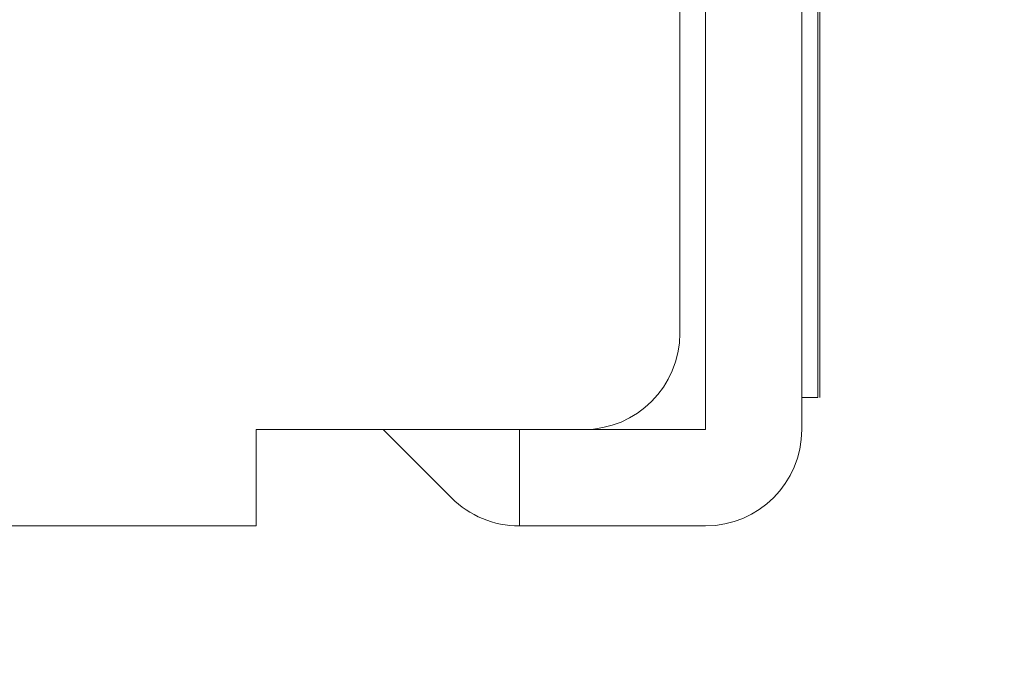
# Model space of a CAD drawing. Header units: millimetres. Extents: x 0 to 420, y 0 to 297.
# Tile 6 of 18: x 252 to 267, y 86 to 96. Entities that reach past the tile are written whole.
import ezdxf

# ---------------------------------------------------------------- set-up
doc = ezdxf.new("R2010")
doc.units = ezdxf.units.MM
doc.layers.get('0').update_dxf_attribs({"linetype": 'CONTINUOUS', "lineweight": 13})
doc.layers.get('Defpoints').update_dxf_attribs({"linetype": 'CONTINUOUS', "lineweight": 13})
doc.layers.add('Dimension', color=2, linetype='CONTINUOUS', lineweight=9)
doc.styles.get("Standard").update_dxf_attribs({"font": 'romans.shx'})
doc.dimstyles.new('yutana', dxfattribs={"dimtxt": 3.5, "dimasz": 3, "dimexe": 1, "dimexo": 0.6, "dimgap": 1.5, "dimtad": 1, "dimdec": 1, "dimzin": 0, "dimdsep": 46, "dimtxsty": 'Standard', "dimcen": 0, "dimadec": 0, "dimazin": 0, "dimtp": 0.01, "dimtm": 0.01, "dimtfac": 1, "dimtdec": 1, "dimtmove": 0, "dimatfit": 3, "dimfxl": 1, "dimtolj": 1, "dimtzin": 0, "dimlwd": 0, "dimlwe": 0, "dimarcsym": 0})

# ---------------------------------------------------------------- blocks, each defined once
blk = doc.blocks.new('*D3')
at = {"layer": 'Defpoints', "color": 0, "ltscale": 5}
for p in [(157.555, 164.7), (282.455, 109.523), (282.455, 68)]:
    blk.add_point(p, dxfattribs=at)
at = {"layer": 'Dimension', "color": 0, "lineweight": 0, "ltscale": 5}
for p, q in [((157.555, 163.5), (157.555, 66)), ((282.455, 108.323), (282.455, 66)), ((163.555, 68), (276.455, 68))]:
    blk.add_line(p, q, dxfattribs=at)
at = {"layer": 'Dimension', "color": 0, "ltscale": 5}
for points in [[(163.555, 69), (163.555, 67), (157.555, 68)], [(276.455, 69), (276.455, 67), (282.455, 68)]]:
    blk.add_solid(points, dxfattribs=at)
at = {"layer": 'Dimension', "color": 0, "ltscale": 5, "insert": (220.005, 73.5), "char_height": 5, "attachment_point": 5}
blk.add_mtext('\\A1;125.0', dxfattribs=at)

msp = doc.modelspace()

# ---------------------------------------------------------------- linework, layer by layer
at = {"color": 0, "linetype": 'Continuous', "lineweight": 0}
for p, q in [((264.204, 90), (264.204, 168.31)), ((262.055, 91), (262.055, 147.5)), ((262.455, 89.5), (262.455, 147.5)), ((263.955, 89.5), (263.955, 146.854)), ((264.234, 90), (264.234, 127.165)), ((264.204, 90), (263.955, 90)), ((255.455, 89.5), (260.555, 89.5)), ((255.455, 89.5), (255.455, 88)), ((258.494, 88.439), (257.434, 89.5)), ((259.555, 89.5), (262.455, 89.5)), ((259.555, 89.5), (259.555, 88)), ((255.455, 88), (164.655, 88)), ((259.555, 88), (262.455, 88))]:
    msp.add_line(p, q, dxfattribs=at)
for centre, start, end in [((260.555, 91), 270, 0), ((262.455, 89.5), 270, 0), ((259.555, 89.5), 225, 270)]:
    msp.add_arc(centre, 1.5, start, end, dxfattribs=at)

# ---------------------------------------------------------------- dimensions: what is measured, and where the dimension line sits
at = {"layer": 'Dimension', "color": 7}
dim = msp.add_linear_dim(base=(282.455, 68), p1=(157.555, 164.7), p2=(282.455, 109.523), text='125.0', dimstyle='yutana', override={"dimscale": 2, "dimtxt": 2.5, "dimasz": 3}, dxfattribs=at)
dim.commit()
dim.dimension.update_dxf_attribs({"geometry": '*D3', "text_midpoint": (220.005, 73.5)})

doc.saveas('drawing.dxf')
